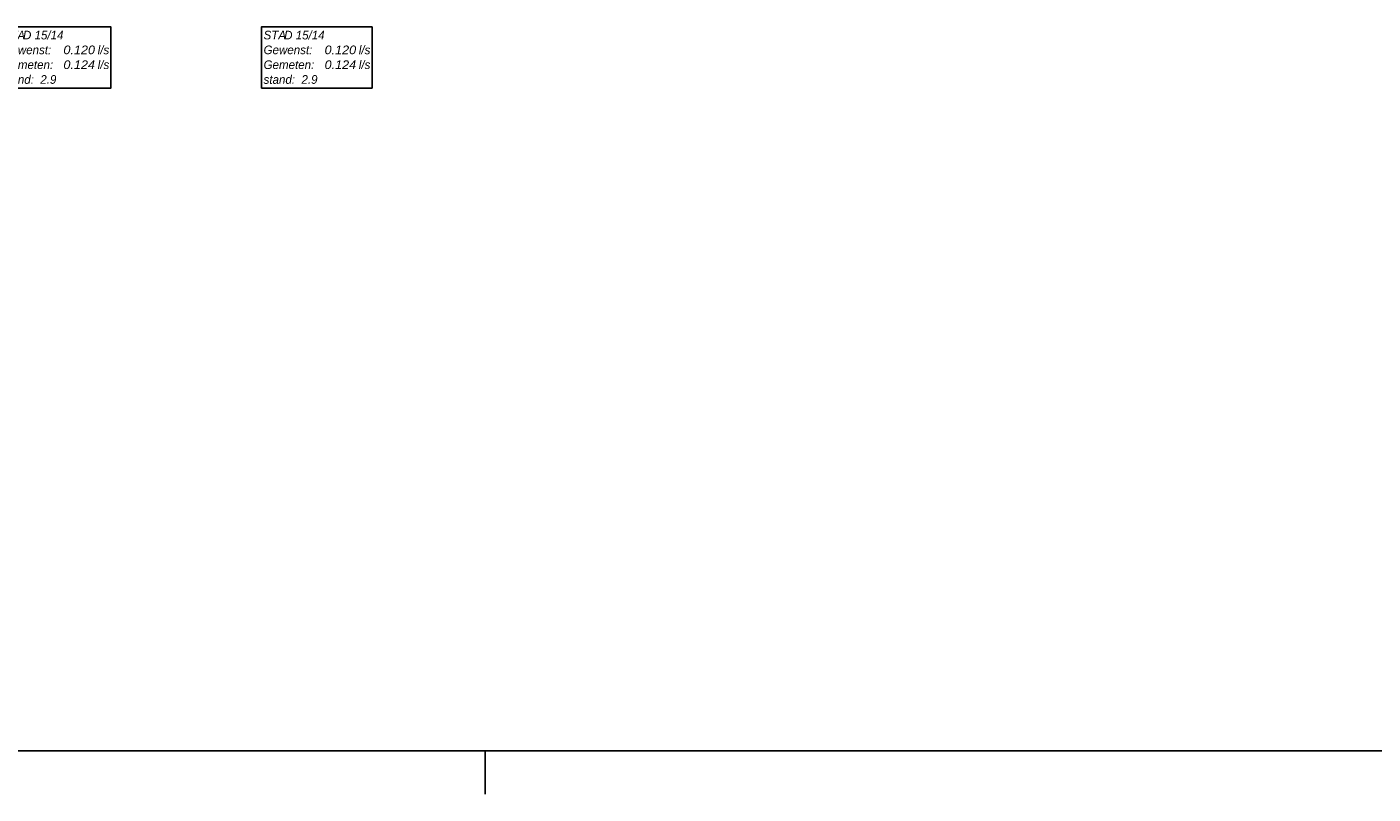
# Model space of a CAD drawing. Header units: millimetres. Extents: x -13501 to 278776, y 0 to 252300.
# Tile 5 of 132: x 17983 to 49162, y 0 to 17760. Entities that reach past the tile are written whole.
import ezdxf
from ezdxf.enums import TextEntityAlignment as Align

# ---------------------------------------------------------------- set-up
doc = ezdxf.new("R2010")
doc.units = ezdxf.units.MM
doc.header["$LTSCALE"] = 100
doc.layers.get('0').update_dxf_attribs({"linetype": 'CONTINUOUS'})
for name, color, linetype in [('SCHERMER_KADER', 7, 'CONTINUOUS'), ('SCHERMER_ONDERHOEK', 7, 'CONTINUOUS'), ('WT-tekst', 7, 'CONTINUOUS')]:
    doc.layers.add(name, color=color, linetype=linetype)
doc.styles.add('B-01', font='GOTHICI.TTF')
doc.styles.add('cg omega', font='GOTHICI.TTF', dxfattribs={"width": 1.32})
doc.styles.add('CG OMEGA BOLD', font='GOTHICBI.TTF', dxfattribs={"width": 1.32})

# ---------------------------------------------------------------- blocks, each defined once
blk = doc.blocks.new('1350x840')
at = {"layer": 'SCHERMER_KADER', "color": 8, "linetype": 'Continuous'}
blk.add_line((-1316, 0), (0, 0), dxfattribs=at)
at = {"layer": 'SCHERMER_KADER', "color": 9}
blk.add_line((-1040, 0), (-1040, -10), dxfattribs=at)
at = {"layer": 'SCHERMER_ONDERHOEK', "style": 'B-01'}
for tag, p in [('WIJZA', (-161.01, 168.4)), ('WIJZG', (-75.51, 168.4)), ('OMSCHRIJVINGA', (-161.01, 162)), ('OMSCHRIJVINGG', (-75.51, 162)), ('WIJZB', (-161.01, 155.6)), ('WIJZH', (-75.51, 155.6)), ('OMSCHRIJVINGB', (-161.01, 149.2)), ('OMSCHRIJVINGH', (-75.51, 149.2)), ('WIJZC', (-161.01, 142.8)), ('WIJZI', (-75.51, 142.8)), ('OMSCHRIJVINGC', (-161.01, 136.4)), ('OMSCHRIJVINGI', (-75.51, 136.4)), ('WIJZD', (-161.01, 130)), ('WIJZJ', (-75.51, 130)), ('OMSCHRIJVINGD', (-161.01, 123.6)), ('OMSCHRIJVINGJ', (-75.51, 123.6)), ('WIJZE', (-161.01, 117.2)), ('WIJZK', (-75.51, 117.2)), ('OMSCHRIJVINGE', (-161.01, 110.8)), ('OMSCHRIJVINGK', (-75.51, 110.8)), ('WIJZF', (-161.01, 104.4)), ('WIJZL', (-75.51, 104.4)), ('OMSCHRIJVINGF', (-161.01, 98)), ('OMSCHRIJVINGL', (-75.51, 98))]:
    blk.add_attdef(tag, text='', height=1.8, dxfattribs=at).set_placement(p, align=Align.MIDDLE_LEFT)
at = {"layer": 'SCHERMER_ONDERHOEK', "style": 'cg omega', "oblique": 15, "width": 1.32}
blk.add_attdef('STATUS', (-179.5, 76.8), '', height=3.5, dxfattribs=at)
at = {"layer": 'SCHERMER_ONDERHOEK', "width": 1.32}
for tag, height, style, p in [('BENAMING', 2.34, 'CG OMEGA BOLD', (-161.26, 58)), ('BENAMING2', 2.34, 'CG OMEGA BOLD', (-161.26, 51.6)), ('BETREFT', 2.34, 'CG OMEGA BOLD', (-161.26, 45.2)), ('SCHAAL', 1.8, 'cg omega', (-161.26, 38.8)), ('DATUM', 1.8, 'cg omega', (-161.26, 26)), ('NR', 1.8, 'cg omega', (-125.23, 19.6)), ('A?', 1.8, 'cg omega', (-72.69, 19.6)), ('DD', 1.8, 'cg omega', (-125.23, 13.2)), ('TEKNR.', 2.34, 'CG OMEGA BOLD', (-72.69, 13.2))]:
    blk.add_attdef(tag, text='', height=height, dxfattribs=dict(at, style=style)).set_placement(p, align=Align.MIDDLE_LEFT)
blk = doc.blocks.new('f3')
blk.add_lwpolyline([(0, 0), (25.64, 0), (25.64, 14.16), (0, 14.16)], close=True)
at = {"style": 'B-01'}
for s, p in [('STA', (0.5, 11.28)), ('Gewenst:', (0.5, 7.85)), ('l/s', (22.56, 7.84)), ('Gemeten:', (0.5, 4.42)), ('l/s', (22.56, 4.42)), ('stand:', (0.5, 0.99))]:
    blk.add_text(s, height=2, dxfattribs=at).set_placement(p)
for tag, p in [('TYPE', (5.26, 11.27)), ('STAND', (9.28, 0.99))]:
    blk.add_attdef(tag, p, '', height=2, dxfattribs=at)
for tag, width, p, p2 in [('GEW', 1.108251, (14.63, 7.84), (21.93, 7.84)), ('GEM', 1.127784, (14.63, 4.42), (21.93, 4.42))]:
    blk.add_attdef(tag, text='', height=2, dxfattribs=dict(at, width=width)).set_placement(p, p2, align=Align.FIT)

msp = doc.modelspace()

# ---------------------------------------------------------------- block references
at = {"xscale": 100, "yscale": 100, "zscale": 100}
msp.add_blockref('1350x840', (132600, 1000), dxfattribs=at)
at = {"layer": 'WT-tekst'}
ref = msp.add_blockref('f3', (17366, 16344), dxfattribs=dict(at, xscale=100, yscale=100, zscale=100))
ref.add_attrib('GEW', '0.120', dxfattribs={"layer": '0', "height": 200, "style": 'B-01', "width": 1.052481}).set_placement((18828, 17129), (19559, 17129), align=Align.FIT)
ref.add_attrib('GEM', '0.124', dxfattribs={"layer": '0', "height": 200, "style": 'B-01', "width": 1.052481}).set_placement((18828, 16786), (19559, 16786), align=Align.FIT)
ref.add_attrib('STAND', '2.9', (18293, 16444), dxfattribs={"layer": '0', "height": 200, "style": 'B-01'})
ref.add_attrib('TYPE', 'D 15/14', (17892, 17471), dxfattribs={"layer": '0', "height": 200, "style": 'B-01'})
ref = msp.add_blockref('f3', (23414, 16344), dxfattribs=dict(at, xscale=100, yscale=100, zscale=100))
ref.add_attrib('GEW', '0.120', dxfattribs={"layer": '0', "height": 200, "style": 'B-01', "width": 1.052481}).set_placement((24877, 17129), (25608, 17129), align=Align.FIT)
ref.add_attrib('GEM', '0.124', dxfattribs={"layer": '0', "height": 200, "style": 'B-01', "width": 1.052481}).set_placement((24877, 16786), (25608, 16786), align=Align.FIT)
ref.add_attrib('STAND', '2.9', (24342, 16444), dxfattribs={"layer": '0', "height": 200, "style": 'B-01'})
ref.add_attrib('TYPE', 'D 15/14', (23941, 17471), dxfattribs={"layer": '0', "height": 200, "style": 'B-01'})

doc.saveas('drawing.dxf')
